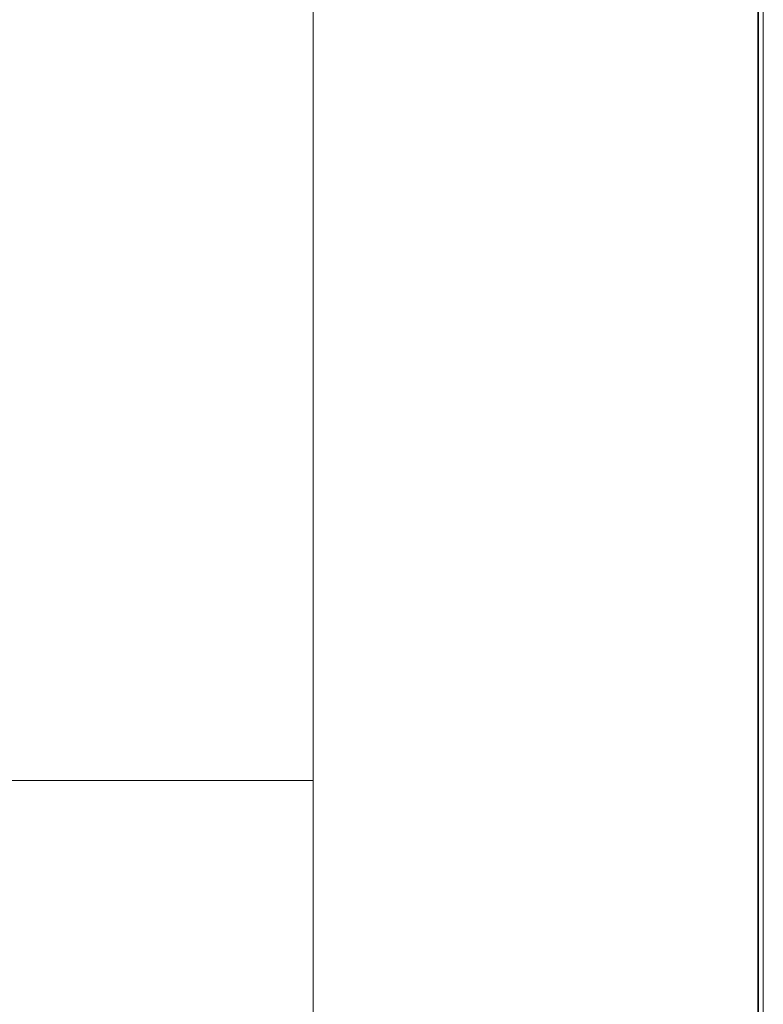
# Model space of a CAD drawing. Header units: inches. Extents: x 1352 to 2050, y -1711 to -1289.
# Tile 141 of 256: x 2024 to 2050, y -1618 to -1583. Entities that reach past the tile are written whole.
import ezdxf

# ---------------------------------------------------------------- set-up
doc = ezdxf.new("R2010")
doc.units = ezdxf.units.IN
doc.header["$MEASUREMENT"] = 0
doc.layers.add('图层 1', color=7, linetype='Continuous')

# ---------------------------------------------------------------- blocks, each defined once
blk = doc.blocks.new('block 10')
at = {"layer": '图层 1', "lineweight": 0}
blk.add_lwpolyline([(1754.306, -1289.756), (2049.659, -1289.756), (2049.659, -1710.267), (1754.306, -1710.267), (1754.306, -1289.756)], dxfattribs=at)
at = {"layer": '图层 1', "color": 250, "lineweight": 18, "true_color": 0x221814}
blk.add_lwpolyline([(2033.92, -1609.972), (1769.996, -1609.972)], dxfattribs=at)
blk = doc.blocks.new('block 13')
at = {"layer": '图层 1', "lineweight": 0}
blk.add_lwpolyline([(1754.306, -1289.756), (2049.659, -1289.756), (2049.659, -1710.267), (1754.306, -1710.267), (1754.306, -1289.756)], dxfattribs=at)
at = {"layer": '图层 1', "color": 250, "lineweight": 35, "true_color": 0x221814}
blk.add_lwpolyline([(1754.482, -1289.932), (2049.482, -1289.932), (2049.482, -1710.09), (1754.482, -1710.09), (1754.482, -1289.932)], dxfattribs=at)
blk = doc.blocks.new('block 14')
at = {"layer": '图层 1', "lineweight": 0}
blk.add_lwpolyline([(1754.306, -1289.756), (2049.659, -1289.756), (2049.659, -1710.267), (1754.306, -1710.267), (1754.306, -1289.756)], dxfattribs=at)
blk = doc.blocks.new('block 15')
at = {"layer": '图层 1', "lineweight": 0}
blk.add_lwpolyline([(1754.306, -1289.756), (2049.659, -1289.756), (2049.659, -1710.267), (1754.306, -1710.267), (1754.306, -1289.756)], dxfattribs=at)
blk = doc.blocks.new('block 16')
at = {"layer": '图层 1', "lineweight": 0}
blk.add_lwpolyline([(1754.306, -1289.756), (2049.659, -1289.756), (2049.659, -1710.267), (1754.306, -1710.267), (1754.306, -1289.756)], dxfattribs=at)
blk = doc.blocks.new('block 9')
at = {"layer": '图层 1', "lineweight": 0}
blk.add_lwpolyline([(1754.306, -1289.756), (2049.659, -1289.756), (2049.659, -1710.267), (1754.306, -1710.267), (1754.306, -1289.756)], dxfattribs=at)
at = {"layer": '图层 1', "color": 250, "lineweight": 18, "true_color": 0x221814}
blk.add_lwpolyline([(2033.92, -1319.206), (2033.92, -1693.454), (1769.996, -1693.454)], dxfattribs=at)
at = {"layer": '图层 1'}
for name in ['block 10', 'block 13', 'block 14', 'block 15', 'block 16']:
    blk.add_blockref(name, (0, 0), dxfattribs=at)
blk = doc.blocks.new('block 2')
at = {"layer": '图层 1'}
blk.add_blockref('block 9', (0, 0), dxfattribs=at)

msp = doc.modelspace()

# ---------------------------------------------------------------- block references
at = {"layer": '图层 1'}
msp.add_blockref('block 2', (0, 0), dxfattribs=at)

doc.saveas('drawing.dxf')
